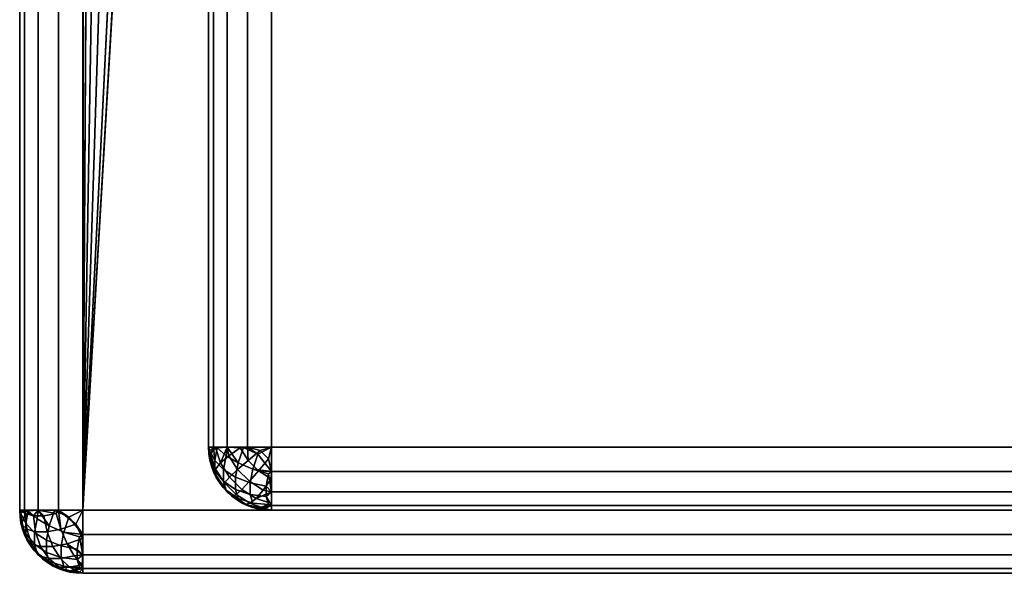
# Model space of a CAD drawing. Header units: millimetres. Extents: x -10 to 414, y -827 to 10.
# Tile 1 of 45: x 0 to 16, y -800 to -791. Entities that reach past the tile are written whole.
import ezdxf

# ---------------------------------------------------------------- set-up
doc = ezdxf.new("R2010")
doc.units = ezdxf.units.MM
doc.header["$MEASUREMENT"] = 0
for name, color, linetype, lineweight in [('0 Misc', 7, 'Continuous', 35), ('10 Raster Images', 7, 'Continuous', 35), ('5 Hatches', 7, 'Continuous', 35)]:
    doc.layers.add(name, color=color, linetype=linetype, lineweight=lineweight)

msp = doc.modelspace()

# ---------------------------------------------------------------- linework, layer by layer
at = {"layer": '0 Misc', "color": 160, "linetype": 'Continuous', "lineweight": 25}
for p, q in [((0, -1, 719), (0, -799, 719)), ((0, -799, 699), (0, -1, 699)), ((1, -799, 720), (1, -1, 720)), ((1, -781, 698), (1, -799, 698)), ((1, -799, 698), (1.012, -781.156, 698)), ((1, -799, 698), (1.109, -781.454, 698)), ((1, -799, 698), (1.293, -781.707, 698)), ((1, -799, 698), (1.546, -781.891, 698)), ((1, -799, 698), (1.844, -781.988, 698)), ((1, -799, 698), (2, -782, 698)), ((3, -784, 694), (3, -798, 694)), ((3, -798, 13.5), (3, -784, 13.5)), ((4, -784, 12.5), (4, -798, 12.5)), ((4, -798, 695), (4, -784, 695)), ((3, -798, 694), (3, -798, 13.5)), ((4, -798, 12.5), (396, -798, 12.5)), ((396, -798, 695), (4, -798, 695)), ((0, -799, 719), (0, -799, 699)), ((1, -799, 698), (399, -799, 698)), ((399, -799, 720), (1, -799, 720)), ((396, -799, 13.5), (4, -799, 13.5)), ((4, -799, 13.5), (4, -799, 694)), ((4, -799, 694), (396, -799, 694)), ((4, -799, 13.5), (204.554, -799, 255)), ((4, -799, 694), (195.446, -799, 255)), ((195.446, -799, 255), (4, -799, 13.5)), ((4, -799, 694), (195.717, -799, 255.779)), ((4, -799, 694), (196.049, -799, 256.534)), ((4, -799, 694), (196.442, -799, 257.187)), ((4, -799, 694), (197.415, -799, 258.16)), ((4, -799, 694), (198.641, -799, 258.785)), ((4, -799, 694), (200, -799, 259)), ((4, -799, 694), (197.415, -799, 571.84)), ((4, -799, 694), (196.442, -799, 572.813)), ((4, -799, 694), (196.049, -799, 573.466)), ((4, -799, 694), (195.505, -799, 574.81)), ((4, -799, 694), (195, -799, 578)), ((4, -799, 694), (195, -799, 579)), ((4, -799, 694), (164.278, -799, 649.392)), ((4, -799, 694), (162.048, -799, 650.528)), ((4, -799, 694), (160.278, -799, 652.298)), ((4, -799, 694), (159.142, -799, 654.528)), ((4, -799, 694), (158.75, -799, 657)), ((4, -799, 694), (158.75, -799, 674)), ((4, -799, 694), (159.142, -799, 676.472)), ((4, -799, 694), (160.278, -799, 678.702)), ((4, -799, 694), (162.048, -799, 680.472)), ((4, -799, 694), (164.278, -799, 681.608)), ((4, -799, 694), (166.75, -799, 682)), ((1, -800, 699), (1, -800, 719)), ((1, -800, 719), (399, -800, 719)), ((399, -800, 699), (1, -800, 699))]:
    msp.add_line(p, q, dxfattribs=at).dxf.unprotected_set("ltscale", 0)
at = {"layer": '0 Misc', "color": 160, "linetype": 'Continuous', "lineweight": 25, "extrusion": (0, -1, 0)}
for centre, start, end in [((4, 694, 798), 90, 180), ((4, 13.5, 798), 180, 270)]:
    msp.add_arc(centre, 1, start, end, dxfattribs=at).dxf.unprotected_set("ltscale", 0)
at = {"layer": '0 Misc', "color": 160, "linetype": 'Continuous', "lineweight": 25, "extrusion": (0, 0, -1)}
for centre in [(-4, -798, -694), (-1, -799, -699)]:
    msp.add_arc(centre, 1, 270, 0, dxfattribs=at).dxf.unprotected_set("ltscale", 0)
at = {"layer": '0 Misc', "color": 160, "linetype": 'Continuous', "lineweight": 25}
for centre in [(4, -798, 13.5), (1, -799, 719)]:
    msp.add_arc(centre, 1, 180, 270, dxfattribs=at).dxf.unprotected_set("ltscale", 0)
at = {"layer": '0 Misc', "color": 160, "linetype": 'Continuous', "lineweight": 25, "extrusion": (1, 0, 0)}
for centre, start, end in [((-798, 694, 4), 90, 180), ((-798, 13.5, 4), 180, 270), ((-799, 699, 1), 180, 270), ((-799, 719, 1), 90, 180)]:
    msp.add_arc(centre, 1, start, end, dxfattribs=at).dxf.unprotected_set("ltscale", 0)
at = {"layer": '0 Misc', "color": 160, "linetype": 'Continuous', "lineweight": 25, "extrusion": (0, 1, 0)}
for centre, start, end in [((-1, 699, -799), 270, 0), ((-1, 719, -799), 0, 90)]:
    msp.add_arc(centre, 1, start, end, dxfattribs=at).dxf.unprotected_set("ltscale", 0)
at = {"layer": '0 Misc', "color": 7, "lineweight": 25}
for points, invisible_edges in [([(0, -1, 719), (0, -799, 699), (0, -799, 719)], 1), ([(0, -1, 719), (0, -1, 699), (0, -799, 699)], 12), ([(0.076, -799, 698.617), (0, -1, 699), (0.076, -1, 698.617)], 1), ([(0.076, -799, 698.617), (0, -799, 699), (0, -1, 699)], 12), ([(0, -1, 719), (0.076, -799, 719.383), (0.076, -1, 719.383)], 1), ([(0, -1, 719), (0, -799, 719), (0.076, -799, 719.383)], 12), ([(0.293, -799, 698.293), (0.076, -1, 698.617), (0.293, -1, 698.293)], 1), ([(0.293, -799, 698.293), (0.076, -799, 698.617), (0.076, -1, 698.617)], 12), ([(0.293, -799, 719.707), (0.076, -1, 719.383), (0.076, -799, 719.383)], 1), ([(0.293, -799, 719.707), (0.293, -1, 719.707), (0.076, -1, 719.383)], 12), ([(0.617, -799, 698.076), (0.293, -1, 698.293), (0.617, -1, 698.076)], 1), ([(0.617, -799, 698.076), (0.293, -799, 698.293), (0.293, -1, 698.293)], 12), ([(0.617, -799, 719.924), (0.293, -1, 719.707), (0.293, -799, 719.707)], 1), ([(0.617, -799, 719.924), (0.617, -1, 719.924), (0.293, -1, 719.707)], 12), ([(1, -799, 698), (0.617, -1, 698.076), (1, -781, 698)], 1), ([(1, -799, 698), (0.617, -799, 698.076), (0.617, -1, 698.076)], 12), ([(1, -799, 720), (0.617, -1, 719.924), (0.617, -799, 719.924)], 1), ([(1, -799, 720), (1, -1, 720), (0.617, -1, 719.924)], 12), ([(3, -798, 13.5), (3.076, -784, 13.117), (3.076, -798, 13.117)], 1), ([(3, -798, 13.5), (3, -784, 13.5), (3.076, -784, 13.117)], 12), ([(3.076, -798, 13.117), (3.293, -784, 12.793), (3.293, -798, 12.793)], 1), ([(3.076, -798, 13.117), (3.076, -784, 13.117), (3.293, -784, 12.793)], 12), ([(3.293, -798, 12.793), (3.617, -784, 12.576), (3.617, -798, 12.576)], 1), ([(3.293, -798, 12.793), (3.293, -784, 12.793), (3.617, -784, 12.576)], 12), ([(4, -784, 12.5), (3.617, -798, 12.576), (3.617, -784, 12.576)], 1), ([(4, -784, 12.5), (4, -798, 12.5), (3.617, -798, 12.576)], 12), ([(4, -798, 12.5), (396, -784, 12.5), (396, -798, 12.5)], 1), ([(4, -798, 12.5), (4, -784, 12.5), (396, -784, 12.5)], 12), ([(3.096, -798.375, 13.292), (3.018, -798.048, 13.316), (3.096, -798.208, 13.125)], 1), ([(3.096, -798.375, 13.292), (3.018, -798.184, 13.452), (3.018, -798.048, 13.316)], 12), ([(3.236, -798.354, 12.96), (3.096, -798.208, 13.125), (3.133, -798.01, 13.002)], 12), ([(3.236, -798.354, 12.96), (3.133, -798.01, 13.002), (3.277, -798.134, 12.822)], 1), ([(3.428, -798.476, 12.832), (3.236, -798.354, 12.96), (3.277, -798.134, 12.822)], 12), ([(3.428, -798.476, 12.832), (3.277, -798.134, 12.822), (3.47, -798.248, 12.689)], 1), ([(3.552, -798.002, 12.606), (3.7, -798.345, 12.611), (3.47, -798.248, 12.689)], 1), ([(3.552, -798.002, 12.606), (3.779, -798.107, 12.531), (3.7, -798.345, 12.611)], 12), ([(4, -798, 12.5), (396, -798.383, 12.576), (4, -798.383, 12.576)], 1), ([(4, -798, 12.5), (396, -798, 12.5), (396, -798.383, 12.576)], 12), ([(3.236, -798.54, 13.146), (3.096, -798.208, 13.125), (3.236, -798.354, 12.96)], 1), ([(3.236, -798.54, 13.146), (3.096, -798.375, 13.292), (3.096, -798.208, 13.125)], 12), ([(3.428, -798.476, 12.832), (3.47, -798.248, 12.689), (3.7, -798.345, 12.611)], 12), ([(3.096, -798.375, 13.292), (3.277, -798.678, 13.366), (3.133, -798.498, 13.489)], 1), ([(3.096, -798.375, 13.292), (3.236, -798.54, 13.146), (3.277, -798.678, 13.366)], 12), ([(3.428, -798.668, 13.024), (3.236, -798.354, 12.96), (3.428, -798.476, 12.832)], 1), ([(3.428, -798.668, 13.024), (3.236, -798.54, 13.146), (3.236, -798.354, 12.96)], 12), ([(3.428, -798.476, 12.832), (3.7, -798.345, 12.611), (3.659, -798.565, 12.749)], 1), ([(3.7, -798.345, 12.611), (3.913, -798.616, 12.717), (3.659, -798.565, 12.749)], 1), ([(3.7, -798.345, 12.611), (3.95, -798.419, 12.593), (3.913, -798.616, 12.717)], 12), ([(396, -798.707, 12.793), (4, -798.383, 12.576), (396, -798.383, 12.576)], 1), ([(396, -798.707, 12.793), (4, -798.707, 12.793), (4, -798.383, 12.576)], 12), ([(3.236, -798.54, 13.146), (3.47, -798.811, 13.252), (3.277, -798.678, 13.366)], 1), ([(3.236, -798.54, 13.146), (3.428, -798.668, 13.024), (3.47, -798.811, 13.252)], 12), ([(3.659, -798.751, 12.935), (3.428, -798.476, 12.832), (3.659, -798.565, 12.749)], 1), ([(3.659, -798.751, 12.935), (3.428, -798.668, 13.024), (3.428, -798.476, 12.832)], 12), ([(3.659, -798.565, 12.749), (3.913, -798.783, 12.884), (3.659, -798.751, 12.935)], 1), ([(3.659, -798.565, 12.749), (3.913, -798.616, 12.717), (3.913, -798.783, 12.884)], 12), ([(3.7, -798.889, 13.155), (3.428, -798.668, 13.024), (3.659, -798.751, 12.935)], 1), ([(3.7, -798.889, 13.155), (3.47, -798.811, 13.252), (3.428, -798.668, 13.024)], 12), ([(3.659, -798.751, 12.935), (3.95, -798.907, 13.081), (3.7, -798.889, 13.155)], 1), ([(3.659, -798.751, 12.935), (3.913, -798.783, 12.884), (3.95, -798.907, 13.081)], 12), ([(396, -798.924, 13.117), (4, -798.707, 12.793), (396, -798.707, 12.793)], 1), ([(396, -798.924, 13.117), (4, -798.924, 13.117), (4, -798.707, 12.793)], 12), ([(3.47, -798.811, 13.252), (3.779, -798.969, 13.393), (3.552, -798.894, 13.498)], 1), ([(3.47, -798.811, 13.252), (3.7, -798.889, 13.155), (3.779, -798.969, 13.393)], 12), ([(0, -799, 719), (0.076, -799.383, 699), (0.076, -799.383, 719)], 1), ([(0, -799, 719), (0, -799, 699), (0.076, -799.383, 699)], 12), ([(0.096, -799.375, 698.792), (0.018, -799.048, 698.816), (0.096, -799.208, 698.625)], 1), ([(0.096, -799.375, 698.792), (0.018, -799.184, 698.952), (0.018, -799.048, 698.816)], 12), ([(0.093, -799.05, 719.419), (0.249, -799.341, 719.565), (0.217, -799.087, 719.616)], 1), ([(0.093, -799.05, 719.419), (0.111, -799.3, 719.345), (0.249, -799.341, 719.565)], 12), ([(0.133, -799.01, 698.502), (0.236, -799.354, 698.46), (0.096, -799.208, 698.625)], 1), ([(0.133, -799.01, 698.502), (0.277, -799.134, 698.322), (0.236, -799.354, 698.46)], 12), ([(0.655, -799.3, 719.889), (0.581, -799.05, 719.907), (0.384, -799.087, 719.783)], 12), ([(0.552, -799.002, 698.106), (0.7, -799.345, 698.111), (0.47, -799.248, 698.189)], 1), ([(0.552, -799.002, 698.106), (0.779, -799.107, 698.031), (0.7, -799.345, 698.111)], 12), ([(1, -799, 698), (399, -799.383, 698.076), (1, -799.383, 698.076)], 1), ([(1, -799, 698), (399, -799, 698), (399, -799.383, 698.076)], 12), ([(399, -799, 720), (1, -799.383, 719.924), (399, -799.383, 719.924)], 1), ([(399, -799, 720), (1, -799, 720), (1, -799.383, 719.924)], 12), ([(396, -799, 13.5), (4, -798.924, 13.117), (396, -798.924, 13.117)], 1), ([(396, -799, 13.5), (4, -799, 13.5), (4, -798.924, 13.117)], 12), ([(0.189, -799.53, 719.248), (0.031, -799.221, 719.107), (0.106, -799.448, 719.002)], 1), ([(0.189, -799.53, 719.248), (0.111, -799.3, 719.345), (0.031, -799.221, 719.107)], 12), ([(0.096, -799.208, 698.625), (0.236, -799.54, 698.646), (0.096, -799.375, 698.792)], 1), ([(0.096, -799.208, 698.625), (0.236, -799.354, 698.46), (0.236, -799.54, 698.646)], 12), ([(0.217, -799.087, 719.616), (0.435, -799.341, 719.751), (0.384, -799.087, 719.783)], 1), ([(0.217, -799.087, 719.616), (0.249, -799.341, 719.565), (0.435, -799.341, 719.751)], 12), ([(0.277, -799.134, 698.322), (0.428, -799.476, 698.332), (0.236, -799.354, 698.46)], 1), ([(0.277, -799.134, 698.322), (0.47, -799.248, 698.189), (0.428, -799.476, 698.332)], 12), ([(0.655, -799.3, 719.889), (0.384, -799.087, 719.783), (0.435, -799.341, 719.751)], 1), ([(0.998, -799.448, 719.894), (0.893, -799.221, 719.969), (0.655, -799.3, 719.889)], 12), ([(0.076, -799.383, 719), (0.293, -799.707, 699), (0.293, -799.707, 719)], 1), ([(0.076, -799.383, 719), (0.076, -799.383, 699), (0.293, -799.707, 699)], 12), ([(0.096, -799.375, 698.792), (0.277, -799.678, 698.866), (0.133, -799.498, 698.99)], 1), ([(0.096, -799.375, 698.792), (0.236, -799.54, 698.646), (0.277, -799.678, 698.866)], 12), ([(0.111, -799.3, 719.345), (0.332, -799.572, 719.476), (0.249, -799.341, 719.565)], 1), ([(0.111, -799.3, 719.345), (0.189, -799.53, 719.248), (0.332, -799.572, 719.476)], 12), ([(0.236, -799.54, 698.646), (0.236, -799.354, 698.46), (0.428, -799.476, 698.332)], 12), ([(0.332, -799.572, 719.476), (0.435, -799.341, 719.751), (0.249, -799.341, 719.565)], 1), ([(0.332, -799.572, 719.476), (0.524, -799.572, 719.668), (0.435, -799.341, 719.751)], 12), ([(0.659, -799.565, 698.249), (0.428, -799.476, 698.332), (0.47, -799.248, 698.189)], 12), ([(0.435, -799.341, 719.751), (0.752, -799.53, 719.811), (0.655, -799.3, 719.889)], 1), ([(0.435, -799.341, 719.751), (0.524, -799.572, 719.668), (0.752, -799.53, 719.811)], 12), ([(0.659, -799.565, 698.249), (0.47, -799.248, 698.189), (0.7, -799.345, 698.111)], 1), ([(0.998, -799.448, 719.894), (0.655, -799.3, 719.889), (0.752, -799.53, 719.811)], 1), ([(0.7, -799.345, 698.111), (0.913, -799.616, 698.217), (0.659, -799.565, 698.249)], 1), ([(0.7, -799.345, 698.111), (0.95, -799.419, 698.093), (0.913, -799.616, 698.217)], 12), ([(399, -799.707, 698.293), (1, -799.383, 698.076), (399, -799.383, 698.076)], 1), ([(399, -799.707, 698.293), (1, -799.707, 698.293), (1, -799.383, 698.076)], 12), ([(399, -799.383, 719.924), (1, -799.707, 719.707), (399, -799.707, 719.707)], 1), ([(399, -799.383, 719.924), (1, -799.383, 719.924), (1, -799.707, 719.707)], 12), ([(0.46, -799.764, 719.354), (0.189, -799.53, 719.248), (0.322, -799.723, 719.134)], 1), ([(0.46, -799.764, 719.354), (0.332, -799.572, 719.476), (0.189, -799.53, 719.248)], 12), ([(0.236, -799.54, 698.646), (0.428, -799.476, 698.332), (0.428, -799.668, 698.524)], 1), ([(0.236, -799.54, 698.646), (0.47, -799.811, 698.752), (0.277, -799.678, 698.866)], 1), ([(0.236, -799.54, 698.646), (0.428, -799.668, 698.524), (0.47, -799.811, 698.752)], 12), ([(0.428, -799.668, 698.524), (0.428, -799.476, 698.332), (0.659, -799.565, 698.249)], 12), ([(0.866, -799.723, 719.678), (0.752, -799.53, 719.811), (0.524, -799.572, 719.668)], 12), ([(0.46, -799.764, 719.354), (0.524, -799.572, 719.668), (0.332, -799.572, 719.476)], 1), ([(0.428, -799.668, 698.524), (0.659, -799.565, 698.249), (0.659, -799.751, 698.435)], 1), ([(0.7, -799.889, 698.655), (0.428, -799.668, 698.524), (0.659, -799.751, 698.435)], 1), ([(0.7, -799.889, 698.655), (0.47, -799.811, 698.752), (0.428, -799.668, 698.524)], 12), ([(0.46, -799.764, 719.354), (0.646, -799.764, 719.54), (0.524, -799.572, 719.668)], 12), ([(0.866, -799.723, 719.678), (0.524, -799.572, 719.668), (0.646, -799.764, 719.54)], 1), ([(0.913, -799.783, 698.384), (0.659, -799.565, 698.249), (0.913, -799.616, 698.217)], 1), ([(0.913, -799.783, 698.384), (0.659, -799.751, 698.435), (0.659, -799.565, 698.249)], 12), ([(0.293, -799.707, 719), (0.617, -799.924, 699), (0.617, -799.924, 719)], 1), ([(0.293, -799.707, 719), (0.293, -799.707, 699), (0.617, -799.924, 699)], 12), ([(0.625, -799.904, 719.208), (0.322, -799.723, 719.134), (0.502, -799.867, 719.01)], 1), ([(0.625, -799.904, 719.208), (0.46, -799.764, 719.354), (0.322, -799.723, 719.134)], 12), ([(0.792, -799.904, 719.375), (0.46, -799.764, 719.354), (0.625, -799.904, 719.208)], 1), ([(0.792, -799.904, 719.375), (0.646, -799.764, 719.54), (0.46, -799.764, 719.354)], 12), ([(0.47, -799.811, 698.752), (0.779, -799.969, 698.893), (0.552, -799.894, 698.998)], 1), ([(0.47, -799.811, 698.752), (0.7, -799.889, 698.655), (0.779, -799.969, 698.893)], 12), ([(0.99, -799.867, 719.498), (0.866, -799.723, 719.678), (0.646, -799.764, 719.54)], 12), ([(0.99, -799.867, 719.498), (0.646, -799.764, 719.54), (0.792, -799.904, 719.375)], 1), ([(0.95, -799.907, 698.581), (0.659, -799.751, 698.435), (0.913, -799.783, 698.384)], 1), ([(0.95, -799.907, 698.581), (0.7, -799.889, 698.655), (0.659, -799.751, 698.435)], 12), ([(399, -799.924, 698.617), (1, -799.707, 698.293), (399, -799.707, 698.293)], 1), ([(399, -799.924, 698.617), (1, -799.924, 698.617), (1, -799.707, 698.293)], 12), ([(399, -799.707, 719.707), (1, -799.924, 719.383), (399, -799.924, 719.383)], 1), ([(399, -799.707, 719.707), (1, -799.707, 719.707), (1, -799.924, 719.383)], 12), ([(1, -800, 699), (0.617, -799.924, 719), (0.617, -799.924, 699)], 1), ([(1, -800, 699), (1, -800, 719), (0.617, -799.924, 719)], 12), ([(0.625, -799.904, 719.208), (0.952, -799.982, 719.184), (0.792, -799.904, 719.375)], 1), ([(0.625, -799.904, 719.208), (0.816, -799.982, 719.048), (0.952, -799.982, 719.184)], 12), ([(399, -800, 699), (1, -799.924, 698.617), (399, -799.924, 698.617)], 1), ([(399, -800, 699), (1, -800, 699), (1, -799.924, 698.617)], 12), ([(1, -800, 719), (399, -799.924, 719.383), (1, -799.924, 719.383)], 1), ([(1, -800, 719), (399, -800, 719), (399, -799.924, 719.383)], 12), ([(1, -800, 719), (399, -800, 699), (399, -800, 719)], 1), ([(1, -800, 719), (1, -800, 699), (399, -800, 699)], 12)]:
    msp.add_3dface(points, dxfattribs=dict(at, invisible_edges=invisible_edges))
for points in [[(1.012, -781.156, 698), (1, -799, 698), (1, -781, 698)], [(1, -799, 698), (1.012, -781.156, 698), (1.109, -781.454, 698)], [(1, -799, 698), (1.109, -781.454, 698), (1.293, -781.707, 698)], [(1, -799, 698), (1.293, -781.707, 698), (1.546, -781.891, 698)], [(1, -799, 698), (1.546, -781.891, 698), (1.844, -781.988, 698)], [(1, -799, 698), (1.844, -781.988, 698), (2, -782, 698)], [(1, -799, 698), (2, -782, 698), (399, -799, 698)], [(399, -799, 698), (2, -782, 698), (16, -782, 698)], [(3.018, -798.184, 13.452), (3.076, -798.383, 13.5), (3, -798, 13.5)], [(3.018, -798.048, 13.316), (3.018, -798.184, 13.452), (3, -798, 13.5)], [(3.018, -798.048, 13.316), (3, -798, 13.5), (3.076, -798, 13.117)], [(3.076, -798, 13.117), (3.096, -798.208, 13.125), (3.018, -798.048, 13.316)], [(3.293, -798, 12.793), (3.133, -798.01, 13.002), (3.076, -798, 13.117)], [(3.096, -798.208, 13.125), (3.076, -798, 13.117), (3.133, -798.01, 13.002)], [(3.293, -798, 12.793), (3.277, -798.134, 12.822), (3.133, -798.01, 13.002)], [(3.47, -798.248, 12.689), (3.277, -798.134, 12.822), (3.293, -798, 12.793)], [(3.552, -798.002, 12.606), (3.47, -798.248, 12.689), (3.293, -798, 12.793)], [(3.617, -798, 12.576), (3.552, -798.002, 12.606), (3.293, -798, 12.793)], [(3.617, -798, 12.576), (3.779, -798.107, 12.531), (3.552, -798.002, 12.606)], [(3.617, -798, 12.576), (4, -798, 12.5), (3.779, -798.107, 12.531)], [(3.779, -798.107, 12.531), (4, -798.383, 12.576), (3.7, -798.345, 12.611)], [(3.779, -798.107, 12.531), (4, -798, 12.5), (4, -798.383, 12.576)], [(3.096, -798.375, 13.292), (3.076, -798.383, 13.5), (3.018, -798.184, 13.452)], [(3.096, -798.375, 13.292), (3.133, -798.498, 13.489), (3.076, -798.383, 13.5)], [(3.133, -798.498, 13.489), (3.293, -798.707, 13.5), (3.076, -798.383, 13.5)], [(3.95, -798.419, 12.593), (3.7, -798.345, 12.611), (4, -798.383, 12.576)], [(4, -798.707, 12.793), (3.913, -798.616, 12.717), (3.95, -798.419, 12.593)], [(4, -798.707, 12.793), (3.95, -798.419, 12.593), (4, -798.383, 12.576)], [(3.277, -798.678, 13.366), (3.293, -798.707, 13.5), (3.133, -798.498, 13.489)], [(3.47, -798.811, 13.252), (3.293, -798.707, 13.5), (3.277, -798.678, 13.366)], [(3.617, -798.924, 13.5), (3.293, -798.707, 13.5), (3.552, -798.894, 13.498)], [(3.552, -798.894, 13.498), (3.293, -798.707, 13.5), (3.47, -798.811, 13.252)], [(3.913, -798.783, 12.884), (3.913, -798.616, 12.717), (4, -798.707, 12.793)], [(3.913, -798.783, 12.884), (4, -798.707, 12.793), (4, -798.924, 13.117)], [(3.617, -798.924, 13.5), (3.552, -798.894, 13.498), (3.779, -798.969, 13.393)], [(3.7, -798.889, 13.155), (3.95, -798.907, 13.081), (3.779, -798.969, 13.393)], [(3.95, -798.907, 13.081), (4, -798.924, 13.117), (3.779, -798.969, 13.393)], [(3.95, -798.907, 13.081), (3.913, -798.783, 12.884), (4, -798.924, 13.117)], [(0.018, -799.184, 698.952), (0, -799, 699), (0.018, -799.048, 698.816)], [(0.018, -799.184, 698.952), (0.076, -799.383, 699), (0, -799, 699)], [(0.018, -799.048, 698.816), (0, -799, 699), (0.076, -799, 698.617)], [(0, -799, 719), (0.093, -799.05, 719.419), (0.076, -799, 719.383)], [(0.076, -799.383, 719), (0.031, -799.221, 719.107), (0, -799, 719)], [(0.031, -799.221, 719.107), (0.093, -799.05, 719.419), (0, -799, 719)], [(0.018, -799.048, 698.816), (0.076, -799, 698.617), (0.096, -799.208, 698.625)], [(0.031, -799.221, 719.107), (0.111, -799.3, 719.345), (0.093, -799.05, 719.419)], [(0.133, -799.01, 698.502), (0.096, -799.208, 698.625), (0.076, -799, 698.617)], [(0.293, -799, 698.293), (0.133, -799.01, 698.502), (0.076, -799, 698.617)], [(0.076, -799, 719.383), (0.217, -799.087, 719.616), (0.293, -799, 719.707)], [(0.093, -799.05, 719.419), (0.217, -799.087, 719.616), (0.076, -799, 719.383)], [(0.293, -799, 698.293), (0.277, -799.134, 698.322), (0.133, -799.01, 698.502)], [(0.217, -799.087, 719.616), (0.384, -799.087, 719.783), (0.293, -799, 719.707)], [(0.277, -799.134, 698.322), (0.293, -799, 698.293), (0.47, -799.248, 698.189)], [(0.552, -799.002, 698.106), (0.47, -799.248, 698.189), (0.293, -799, 698.293)], [(0.617, -799, 698.076), (0.552, -799.002, 698.106), (0.293, -799, 698.293)], [(0.581, -799.05, 719.907), (0.293, -799, 719.707), (0.384, -799.087, 719.783)], [(0.581, -799.05, 719.907), (0.617, -799, 719.924), (0.293, -799, 719.707)], [(0.617, -799, 698.076), (0.779, -799.107, 698.031), (0.552, -799.002, 698.106)], [(0.655, -799.3, 719.889), (0.617, -799, 719.924), (0.581, -799.05, 719.907)], [(0.779, -799.107, 698.031), (0.617, -799, 698.076), (1, -799, 698)], [(0.655, -799.3, 719.889), (0.893, -799.221, 719.969), (0.617, -799, 719.924)], [(0.617, -799, 719.924), (0.893, -799.221, 719.969), (1, -799, 720)], [(1, -799.383, 698.076), (0.779, -799.107, 698.031), (1, -799, 698)], [(0.893, -799.221, 719.969), (1, -799.383, 719.924), (1, -799, 720)], [(3.617, -798.924, 13.5), (3.779, -798.969, 13.393), (4, -799, 13.5)], [(3.779, -798.969, 13.393), (4, -798.924, 13.117), (4, -799, 13.5)], [(0.096, -799.375, 698.792), (0.076, -799.383, 699), (0.018, -799.184, 698.952)], [(0.076, -799.383, 719), (0.106, -799.448, 719.002), (0.031, -799.221, 719.107)], [(0.7, -799.345, 698.111), (0.779, -799.107, 698.031), (1, -799.383, 698.076)], [(1, -799.383, 719.924), (0.893, -799.221, 719.969), (0.998, -799.448, 719.894)], [(0.096, -799.375, 698.792), (0.133, -799.498, 698.99), (0.076, -799.383, 699)], [(0.133, -799.498, 698.99), (0.293, -799.707, 699), (0.076, -799.383, 699)], [(0.293, -799.707, 719), (0.106, -799.448, 719.002), (0.076, -799.383, 719)], [(0.7, -799.345, 698.111), (1, -799.383, 698.076), (0.95, -799.419, 698.093)], [(0.95, -799.419, 698.093), (1, -799.383, 698.076), (1, -799.707, 698.293)], [(1, -799.383, 719.924), (0.998, -799.448, 719.894), (1, -799.707, 719.707)], [(0.293, -799.707, 719), (0.189, -799.53, 719.248), (0.106, -799.448, 719.002)], [(0.133, -799.498, 698.99), (0.277, -799.678, 698.866), (0.293, -799.707, 699)], [(0.322, -799.723, 719.134), (0.189, -799.53, 719.248), (0.293, -799.707, 719)], [(0.998, -799.448, 719.894), (0.752, -799.53, 719.811), (1, -799.707, 719.707)], [(0.866, -799.723, 719.678), (1, -799.707, 719.707), (0.752, -799.53, 719.811)], [(0.95, -799.419, 698.093), (1, -799.707, 698.293), (0.913, -799.616, 698.217)], [(0.277, -799.678, 698.866), (0.47, -799.811, 698.752), (0.293, -799.707, 699)], [(0.913, -799.783, 698.384), (0.913, -799.616, 698.217), (1, -799.707, 698.293)], [(0.293, -799.707, 699), (0.552, -799.894, 698.998), (0.617, -799.924, 699)], [(0.552, -799.894, 698.998), (0.293, -799.707, 699), (0.47, -799.811, 698.752)], [(0.502, -799.867, 719.01), (0.322, -799.723, 719.134), (0.293, -799.707, 719)], [(0.502, -799.867, 719.01), (0.293, -799.707, 719), (0.617, -799.924, 719)], [(1, -799.707, 719.707), (0.866, -799.723, 719.678), (0.99, -799.867, 719.498)], [(1, -799.924, 698.617), (0.913, -799.783, 698.384), (1, -799.707, 698.293)], [(1, -799.924, 698.617), (0.95, -799.907, 698.581), (0.913, -799.783, 698.384)], [(1, -799.707, 719.707), (0.99, -799.867, 719.498), (1, -799.924, 719.383)], [(0.625, -799.904, 719.208), (0.502, -799.867, 719.01), (0.617, -799.924, 719)], [(0.617, -799.924, 699), (0.552, -799.894, 698.998), (0.779, -799.969, 698.893)], [(0.625, -799.904, 719.208), (0.617, -799.924, 719), (0.816, -799.982, 719.048)], [(0.617, -799.924, 699), (0.779, -799.969, 698.893), (1, -800, 699)], [(0.816, -799.982, 719.048), (0.617, -799.924, 719), (1, -800, 719)], [(0.779, -799.969, 698.893), (0.7, -799.889, 698.655), (0.95, -799.907, 698.581)], [(0.779, -799.969, 698.893), (0.95, -799.907, 698.581), (1, -799.924, 698.617)], [(0.779, -799.969, 698.893), (1, -799.924, 698.617), (1, -800, 699)], [(0.99, -799.867, 719.498), (0.792, -799.904, 719.375), (1, -799.924, 719.383)], [(0.952, -799.982, 719.184), (1, -799.924, 719.383), (0.792, -799.904, 719.375)], [(0.816, -799.982, 719.048), (1, -800, 719), (0.952, -799.982, 719.184)], [(0.952, -799.982, 719.184), (1, -800, 719), (1, -799.924, 719.383)]]:
    msp.add_3dface(points, dxfattribs=at)
at = {"layer": '0 Misc', "color": 5, "lineweight": 25}
for points, invisible_edges in [([(3, -784, 694), (3.076, -798, 694.383), (3.076, -784, 694.383)], 1), ([(3, -784, 694), (3, -798, 694), (3.076, -798, 694.383)], 12), ([(3, -798, 694), (3, -784, 13.5), (3, -798, 13.5)], 1), ([(3, -798, 694), (3, -784, 694), (3, -784, 13.5)], 12), ([(3.293, -798, 694.707), (3.076, -784, 694.383), (3.076, -798, 694.383)], 1), ([(3.293, -798, 694.707), (3.293, -784, 694.707), (3.076, -784, 694.383)], 12), ([(3.617, -798, 694.924), (3.293, -784, 694.707), (3.293, -798, 694.707)], 1), ([(3.617, -798, 694.924), (3.617, -784, 694.924), (3.293, -784, 694.707)], 12), ([(4, -798, 695), (3.617, -784, 694.924), (3.617, -798, 694.924)], 1), ([(4, -798, 695), (4, -784, 695), (3.617, -784, 694.924)], 12), ([(396, -798, 695), (4, -784, 695), (4, -798, 695)], 1), ([(396, -798, 695), (396, -784, 695), (4, -784, 695)], 12), ([(3, -798, 694), (3.076, -798.383, 13.5), (3.076, -798.383, 694)], 1), ([(3, -798, 694), (3, -798, 13.5), (3.076, -798.383, 13.5)], 12), ([(3.111, -798.345, 694.3), (3.106, -798.002, 694.448), (3.031, -798.107, 694.221)], 1), ([(3.111, -798.345, 694.3), (3.189, -798.248, 694.53), (3.106, -798.002, 694.448)], 12), ([(3.332, -798.476, 694.572), (3.322, -798.134, 694.723), (3.189, -798.248, 694.53)], 1), ([(3.46, -798.354, 694.764), (3.502, -798.01, 694.867), (3.322, -798.134, 694.723)], 1), ([(3.332, -798.476, 694.572), (3.46, -798.354, 694.764), (3.322, -798.134, 694.723)], 12), ([(3.46, -798.354, 694.764), (3.625, -798.208, 694.904), (3.502, -798.01, 694.867)], 12), ([(3.792, -798.375, 694.904), (3.816, -798.048, 694.982), (3.625, -798.208, 694.904)], 1), ([(3.792, -798.375, 694.904), (3.952, -798.184, 694.982), (3.816, -798.048, 694.982)], 12), ([(396, -798, 695), (4, -798.383, 694.924), (396, -798.383, 694.924)], 1), ([(396, -798, 695), (4, -798, 695), (4, -798.383, 694.924)], 12), ([(3.189, -798.248, 694.53), (3.111, -798.345, 694.3), (3.249, -798.565, 694.341)], 12), ([(3.189, -798.248, 694.53), (3.249, -798.565, 694.341), (3.332, -798.476, 694.572)], 1), ([(3.646, -798.54, 694.764), (3.625, -798.208, 694.904), (3.46, -798.354, 694.764)], 1), ([(3.646, -798.54, 694.764), (3.792, -798.375, 694.904), (3.625, -798.208, 694.904)], 12), ([(3.293, -798.707, 13.5), (3.076, -798.383, 694), (3.076, -798.383, 13.5)], 1), ([(3.293, -798.707, 13.5), (3.293, -798.707, 694), (3.076, -798.383, 694)], 12), ([(3.217, -798.616, 694.087), (3.111, -798.345, 694.3), (3.093, -798.419, 694.05)], 1), ([(3.217, -798.616, 694.087), (3.249, -798.565, 694.341), (3.111, -798.345, 694.3)], 12), ([(3.524, -798.668, 694.572), (3.46, -798.354, 694.764), (3.332, -798.476, 694.572)], 1), ([(3.524, -798.668, 694.572), (3.646, -798.54, 694.764), (3.46, -798.354, 694.764)], 12), ([(3.792, -798.375, 694.904), (3.646, -798.54, 694.764), (3.866, -798.678, 694.723)], 12), ([(3.792, -798.375, 694.904), (3.866, -798.678, 694.723), (3.99, -798.498, 694.867)], 1), ([(4, -798.707, 694.707), (396, -798.383, 694.924), (4, -798.383, 694.924)], 1), ([(4, -798.707, 694.707), (396, -798.707, 694.707), (396, -798.383, 694.924)], 12), ([(3.384, -798.783, 694.087), (3.249, -798.565, 694.341), (3.217, -798.616, 694.087)], 1), ([(3.435, -798.751, 694.341), (3.332, -798.476, 694.572), (3.249, -798.565, 694.341)], 1), ([(3.384, -798.783, 694.087), (3.435, -798.751, 694.341), (3.249, -798.565, 694.341)], 12), ([(3.435, -798.751, 694.341), (3.524, -798.668, 694.572), (3.332, -798.476, 694.572)], 12), ([(3.646, -798.54, 694.764), (3.524, -798.668, 694.572), (3.752, -798.811, 694.53)], 12), ([(3.646, -798.54, 694.764), (3.752, -798.811, 694.53), (3.866, -798.678, 694.723)], 1), ([(3.617, -798.924, 13.5), (3.293, -798.707, 694), (3.293, -798.707, 13.5)], 1), ([(3.617, -798.924, 13.5), (3.617, -798.924, 694), (3.293, -798.707, 694)], 12), ([(3.581, -798.907, 694.05), (3.435, -798.751, 694.341), (3.384, -798.783, 694.087)], 1), ([(3.655, -798.889, 694.3), (3.524, -798.668, 694.572), (3.435, -798.751, 694.341)], 1), ([(3.581, -798.907, 694.05), (3.655, -798.889, 694.3), (3.435, -798.751, 694.341)], 12), ([(3.655, -798.889, 694.3), (3.752, -798.811, 694.53), (3.524, -798.668, 694.572)], 12), ([(4, -798.924, 694.383), (396, -798.707, 694.707), (4, -798.707, 694.707)], 1), ([(4, -798.924, 694.383), (396, -798.924, 694.383), (396, -798.707, 694.707)], 12), ([(3.752, -798.811, 694.53), (3.655, -798.889, 694.3), (3.893, -798.969, 694.221)], 12), ([(3.752, -798.811, 694.53), (3.893, -798.969, 694.221), (3.998, -798.894, 694.448)], 1), ([(4, -799, 13.5), (3.617, -798.924, 694), (3.617, -798.924, 13.5)], 1), ([(4, -799, 13.5), (4, -799, 694), (3.617, -798.924, 694)], 12), ([(4, -799, 694), (396, -798.924, 694.383), (4, -798.924, 694.383)], 1), ([(4, -799, 694), (396, -799, 694), (396, -798.924, 694.383)], 12)]:
    msp.add_3dface(points, dxfattribs=dict(at, invisible_edges=invisible_edges))
for points in [[(3.031, -798.107, 694.221), (3.076, -798, 694.383), (3, -798, 694)], [(3.076, -798.383, 694), (3.031, -798.107, 694.221), (3, -798, 694)], [(3.106, -798.002, 694.448), (3.076, -798, 694.383), (3.031, -798.107, 694.221)], [(3.076, -798.383, 694), (3.111, -798.345, 694.3), (3.031, -798.107, 694.221)], [(3.293, -798, 694.707), (3.076, -798, 694.383), (3.106, -798.002, 694.448)], [(3.293, -798, 694.707), (3.106, -798.002, 694.448), (3.189, -798.248, 694.53)], [(3.189, -798.248, 694.53), (3.322, -798.134, 694.723), (3.293, -798, 694.707)], [(3.293, -798, 694.707), (3.502, -798.01, 694.867), (3.617, -798, 694.924)], [(3.293, -798, 694.707), (3.322, -798.134, 694.723), (3.502, -798.01, 694.867)], [(3.625, -798.208, 694.904), (3.617, -798, 694.924), (3.502, -798.01, 694.867)], [(3.617, -798, 694.924), (3.625, -798.208, 694.904), (3.816, -798.048, 694.982)], [(3.816, -798.048, 694.982), (4, -798, 695), (3.617, -798, 694.924)], [(3.816, -798.048, 694.982), (3.952, -798.184, 694.982), (4, -798, 695)], [(3.952, -798.184, 694.982), (4, -798.383, 694.924), (4, -798, 695)], [(3.792, -798.375, 694.904), (4, -798.383, 694.924), (3.952, -798.184, 694.982)], [(3.111, -798.345, 694.3), (3.076, -798.383, 694), (3.093, -798.419, 694.05)], [(3.093, -798.419, 694.05), (3.076, -798.383, 694), (3.293, -798.707, 694)], [(3.093, -798.419, 694.05), (3.293, -798.707, 694), (3.217, -798.616, 694.087)], [(4, -798.383, 694.924), (3.792, -798.375, 694.904), (3.99, -798.498, 694.867)], [(4, -798.383, 694.924), (3.99, -798.498, 694.867), (4, -798.707, 694.707)], [(4, -798.707, 694.707), (3.99, -798.498, 694.867), (3.866, -798.678, 694.723)], [(3.384, -798.783, 694.087), (3.217, -798.616, 694.087), (3.293, -798.707, 694)], [(3.617, -798.924, 694), (3.384, -798.783, 694.087), (3.293, -798.707, 694)], [(4, -798.707, 694.707), (3.866, -798.678, 694.723), (3.752, -798.811, 694.53)], [(4, -798.707, 694.707), (3.752, -798.811, 694.53), (3.998, -798.894, 694.448)], [(4, -798.707, 694.707), (3.998, -798.894, 694.448), (4, -798.924, 694.383)], [(3.581, -798.907, 694.05), (3.384, -798.783, 694.087), (3.617, -798.924, 694)], [(3.893, -798.969, 694.221), (3.655, -798.889, 694.3), (3.581, -798.907, 694.05)], [(4, -799, 694), (3.581, -798.907, 694.05), (3.617, -798.924, 694)], [(3.581, -798.907, 694.05), (4, -799, 694), (3.893, -798.969, 694.221)], [(4, -798.924, 694.383), (3.998, -798.894, 694.448), (3.893, -798.969, 694.221)], [(4, -798.924, 694.383), (3.893, -798.969, 694.221), (4, -799, 694)], [(396, -799, 13.5), (204.554, -799, 255), (4, -799, 13.5)], [(4, -799, 13.5), (195.446, -799, 255), (4, -799, 694)], [(195.446, -799, 255), (4, -799, 13.5), (204.554, -799, 255)], [(4, -799, 694), (195.446, -799, 255), (195.717, -799, 255.779)], [(4, -799, 694), (195.717, -799, 255.779), (196.049, -799, 256.534)], [(4, -799, 694), (196.049, -799, 256.534), (196.442, -799, 257.187)], [(4, -799, 694), (196.442, -799, 257.187), (197.415, -799, 258.16)], [(4, -799, 694), (197.415, -799, 258.16), (198.641, -799, 258.785)], [(4, -799, 694), (198.641, -799, 258.785), (200, -799, 259)], [(4, -799, 694), (200, -799, 259), (197.415, -799, 571.84)], [(4, -799, 694), (197.415, -799, 571.84), (196.442, -799, 572.813)], [(4, -799, 694), (196.442, -799, 572.813), (196.049, -799, 573.466)], [(4, -799, 694), (196.049, -799, 573.466), (195.505, -799, 574.81)], [(4, -799, 694), (195.505, -799, 574.81), (195, -799, 578)], [(4, -799, 694), (195, -799, 578), (195, -799, 579)], [(4, -799, 694), (195, -799, 579), (164.278, -799, 649.392)], [(4, -799, 694), (164.278, -799, 649.392), (162.048, -799, 650.528)], [(4, -799, 694), (162.048, -799, 650.528), (160.278, -799, 652.298)], [(4, -799, 694), (160.278, -799, 652.298), (159.142, -799, 654.528)], [(4, -799, 694), (159.142, -799, 654.528), (158.75, -799, 657)], [(4, -799, 694), (158.75, -799, 657), (158.75, -799, 674)], [(4, -799, 694), (158.75, -799, 674), (159.142, -799, 676.472)], [(4, -799, 694), (159.142, -799, 676.472), (160.278, -799, 678.702)], [(4, -799, 694), (160.278, -799, 678.702), (162.048, -799, 680.472)], [(4, -799, 694), (162.048, -799, 680.472), (164.278, -799, 681.608)], [(4, -799, 694), (164.278, -799, 681.608), (166.75, -799, 682)], [(4, -799, 694), (166.75, -799, 682), (396, -799, 694)]]:
    msp.add_3dface(points, dxfattribs=at)
at = {"layer": '10 Raster Images', "color": 160, "linetype": 'Continuous', "lineweight": 25}
for p, q in [((1, -781, 698), (1, -799, 698)), ((1, -799, 698), (399, -799, 698)), ((396, -799, 13.5), (4, -799, 13.5)), ((4, -799, 13.5), (4, -799, 694)), ((4, -799, 694), (396, -799, 694))]:
    msp.add_line(p, q, dxfattribs=at).dxf.unprotected_set("ltscale", 0)
at = {"layer": '5 Hatches', "color": 7, "lineweight": 25}
for points, invisible_edges in [([(399, -799, 720), (1, -1, 720), (1, -799, 720)], 1), ([(399, -799, 720), (399, -1, 720), (1, -1, 720)], 12)]:
    msp.add_3dface(points, dxfattribs=dict(at, invisible_edges=invisible_edges))

doc.saveas('drawing.dxf')
